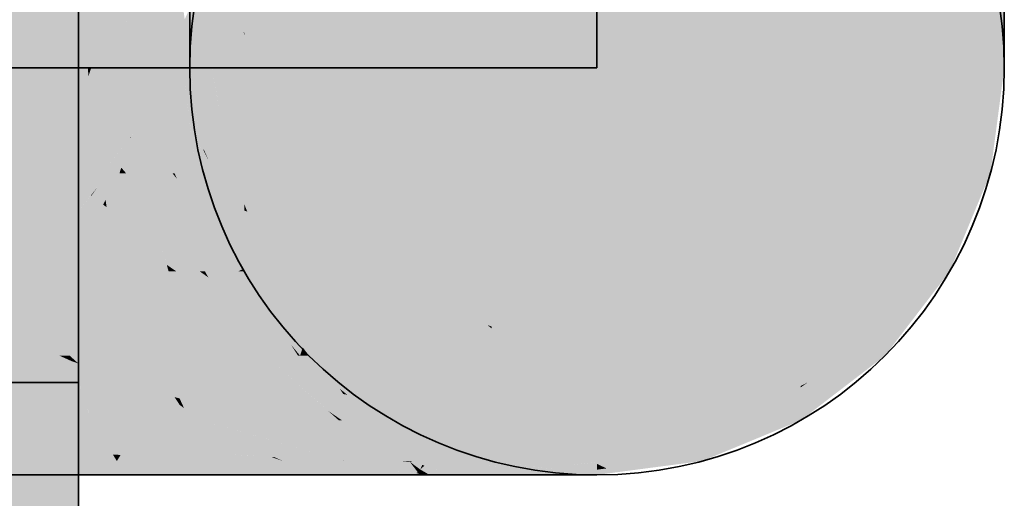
# Model space of a CAD drawing. Extents: x -459 to 541, y -543 to 550.
# Tile 210 of 256: x -278.14 to -276.01, y 472.12 to 473.15. Entities that reach past the tile are written whole.
import ezdxf

# ---------------------------------------------------------------- set-up
doc = ezdxf.new("R2010")
doc.units = 0
doc.layers.get('0').update_dxf_attribs({"lineweight": 35})
doc.layers.add('0-Shading', color=7, linetype='Continuous', lineweight=35)
doc.layers.add('H_Ruecklauf', color=5, linetype='Continuous', lineweight=35, true_color=0x0000ff)
doc.layers.add('H_Vorlauf', color=1, linetype='Continuous', lineweight=35, true_color=0xff0000)

# ---------------------------------------------------------------- blocks, each defined once
blk = doc.blocks.new('3D-Ansicht-A07ALAKT1N', base_point=(-428.9481, 427.085))
at = {"layer": '0-Shading', "color": 14, "true_color": 0xb00000}
for points in [[(-278.1258, 475.274), (-278.0378, 473.1495), (-278.1258, 478.4983), (-278.0378, 476.6096)], [(-278.1258, 472.6689), (-278.0378, 472.553), (-278.1258, 475.274), (-278.0378, 473.1495)], [(-278.1258, 472.6689), (-278.1258, 472.5309), (-278.0378, 472.553), (-278.0378, 472.503)], [(-278.0378, 472.503), (-278.1258, 472.5309), (-278.0378, 472.5), (-278.1258, 472.5295)], [(-278.1258, 472.5295), (-278.1258, 472.5037), (-278.0378, 472.5), (-278.0378, 472.367)], [(-278.0378, 472.367), (-278.1258, 472.5037), (-278.0598, 472.367)], [(-278.1258, 472.5037), (-278.1258, 472.367), (-278.0598, 472.367)], [(-278.1258, 472.0052), (-278.0598, 472.367), (-278.1258, 472.367)], [(-278.1258, 472.0052), (-278.0378, 472.0204), (-278.0598, 472.367), (-278.0378, 472.3188)], [(-278.0378, 472.3188), (-278.0378, 472.367), (-278.0598, 472.367)]]:
    blk.add_solid(points, dxfattribs=at)
at = {"layer": '0-Shading', "color": 12, "true_color": 0xcd0000}
for points in [[(-278.2656, 472.8328), (-278.1258, 472.6689), (-278.2656, 477.4735), (-278.1258, 475.274)], [(-278.2656, 472.8328), (-278.1258, 472.5309), (-278.1258, 472.6689)], [(-278.2656, 472.8328), (-278.2656, 472.7292), (-278.1258, 472.5309), (-278.1447, 472.5342)], [(-278.2656, 472.367), (-278.1258, 472.367), (-278.1447, 472.5342), (-278.1258, 472.5037)], [(-278.1447, 472.5342), (-278.1258, 472.5037), (-278.1258, 472.5309)]]:
    blk.add_solid(points, dxfattribs=at)
at = {"layer": '0-Shading', "color": 14, "true_color": 0x900000}
for points in [[(-278.0378, 473.1495), (-278.0281, 472.5337), (-278.0378, 476.6096), (-278.0311, 476.1969)], [(-278.0311, 476.1969), (-278.0281, 472.5337), (-278.0078, 474.7852), (-278.0078, 472.4931)], [(-278.0378, 472.553), (-278.0281, 472.5337), (-278.0378, 473.1495)], [(-278.0078, 472.473), (-278.0078, 472.4931), (-278.0378, 472.503), (-278.0378, 472.553)], [(-278.0378, 472.503), (-278.0378, 472.5), (-278.0078, 472.473), (-278.0078, 472.4695)], [(-278.0378, 472.5), (-278.0378, 472.367), (-278.0078, 472.4695), (-278.0078, 472.367)], [(-278.0078, 472.1849), (-278.0078, 472.367), (-278.0378, 472.3188), (-278.0378, 472.367)], [(-278.0378, 472.0204), (-278.0078, 472.0283), (-278.0378, 472.3188), (-278.0078, 472.1849)]]:
    blk.add_solid(points, dxfattribs=at)
at = {"layer": '0-Shading', "color": 174, "true_color": 0x0000a6}
for points in [[(-276.0378, 473.4435), (-276.0378, 473.5931), (-276.1258, 473.1225), (-276.1258, 473.487)], [(-277.65, 473.1225), (-277.65, 473.487), (-277.6515, 473.1252), (-277.7166, 473.5675)], [(-276.0378, 473.4435), (-276.1258, 473.1225), (-276.1094, 473.1504)], [(-276.0378, 473.2726), (-276.0378, 473.4435), (-276.1094, 473.1504)], [(-277.7379, 473.2726), (-277.6515, 473.1252), (-277.7379, 473.4055), (-277.6955, 473.4238)], [(-277.4337, 472.547), (-277.5101, 472.685), (-277.5101, 472.5808)], [(-277.5101, 472.685), (-277.4337, 472.547), (-277.4941, 472.6743), (-277.3934, 472.5291)], [(-276.2656, 472.491), (-276.2656, 472.685), (-276.4478, 472.359), (-276.4478, 472.5639)], [(-277.3279, 472.4346), (-277.3279, 472.5639), (-277.4941, 472.6743)], [(-277.7055, 472.5781), (-277.6151, 472.523), (-277.7247, 472.607), (-277.708, 472.607)], [(-277.6151, 472.523), (-277.5999, 472.5138), (-277.708, 472.607), (-277.669, 472.607)], [(-277.652, 472.5455), (-277.7055, 472.5781), (-277.5753, 472.4807), (-277.5339, 472.4248)], [(-277.5339, 472.4248), (-277.7055, 472.5781), (-277.6573, 472.5056)], [(-277.5101, 472.491), (-277.3279, 472.3559), (-277.5101, 472.5808), (-277.4337, 472.547)], [(-277.5999, 472.5138), (-277.652, 472.5455), (-277.5753, 472.4807)], [(-277.4337, 472.547), (-277.3279, 472.3559), (-277.3934, 472.5291), (-277.3279, 472.4346)], [(-277.5339, 472.4248), (-277.6573, 472.5056), (-277.5908, 472.4248), (-277.6407, 472.4807)], [(-276.2656, 472.491), (-276.4478, 472.359), (-276.4328, 472.367)], [(-277.6407, 472.4807), (-277.6036, 472.4248), (-277.5908, 472.4248)], [(-276.4478, 472.359), (-276.4478, 472.3559), (-276.4328, 472.367)], [(-277.7443, 472.2849), (-277.7679, 472.2849), (-277.4355, 472.197), (-277.5858, 472.2056)], [(-277.7287, 472.2525), (-277.5924, 472.206), (-277.7679, 472.2849), (-277.5858, 472.2056)], [(-277.7443, 472.2849), (-277.4355, 472.197), (-277.4377, 472.1983)], [(-277.4774, 472.2216), (-277.5856, 472.2849), (-277.6645, 472.2624), (-277.7443, 472.2849)], [(-277.4377, 472.1983), (-277.4774, 472.2216), (-277.6645, 472.2624)], [(-277.5924, 472.206), (-277.7287, 472.2525), (-277.6598, 472.2099), (-277.6914, 472.2216)], [(-277.6914, 472.2216), (-277.6785, 472.2109), (-277.6598, 472.2099)], [(-277.6785, 472.2109), (-277.6617, 472.197), (-277.5924, 472.206), (-277.5661, 472.197)], [(-277.5924, 472.206), (-277.5661, 472.197), (-277.5858, 472.2056)], [(-277.5858, 472.2056), (-277.5661, 472.197), (-277.4355, 472.197)]]:
    blk.add_solid(points, dxfattribs=at)
at = {"layer": '0-Shading', "color": 172, "true_color": 0x0000bd}
for points in [[(-277.5101, 472.9937), (-277.5101, 473.1064), (-277.65, 473.487), (-277.603, 473.4564)], [(-277.5101, 472.9937), (-277.65, 473.487), (-277.65, 473.1225)], [(-276.1258, 473.487), (-276.2656, 473.3959), (-276.1258, 473.1225), (-276.2656, 472.9937)], [(-277.5101, 473.1064), (-277.5101, 473.3959), (-277.603, 473.4564)], [(-277.4941, 472.6743), (-277.3279, 472.5639), (-277.5101, 472.7092), (-277.5101, 472.9937)], [(-277.3279, 472.5639), (-277.3279, 472.741), (-277.5101, 472.9937), (-277.4582, 472.9655)], [(-276.2656, 472.8975), (-276.2656, 472.9937), (-276.4478, 472.7675), (-276.4478, 472.8947)], [(-277.3279, 472.741), (-277.3279, 472.8947), (-277.4582, 472.9655)], [(-276.2656, 472.685), (-276.2656, 472.8975), (-276.4478, 472.5639), (-276.4478, 472.7675)], [(-277.5101, 472.685), (-277.4941, 472.6743), (-277.5101, 472.7092)], [(-277.7363, 472.5506), (-277.8134, 472.607), (-277.7255, 472.4885), (-277.7583, 472.5056)], [(-277.7363, 472.5506), (-277.7387, 472.5648), (-277.8134, 472.607), (-277.7967, 472.607)], [(-277.7387, 472.5648), (-277.7461, 472.607), (-277.7967, 472.607)], [(-277.7461, 472.607), (-277.7276, 472.5939), (-277.735, 472.607)], [(-277.6793, 472.5216), (-277.7461, 472.607), (-277.7387, 472.5648)], [(-277.6573, 472.5056), (-277.7055, 472.5781), (-277.6793, 472.5216), (-277.7461, 472.607)], [(-277.7276, 472.5939), (-277.7055, 472.5781), (-277.735, 472.607), (-277.7247, 472.607)], [(-277.7363, 472.5506), (-277.656, 472.4919), (-277.7387, 472.5648), (-277.6793, 472.5216)], [(-277.6036, 472.4248), (-277.656, 472.4919), (-277.7255, 472.4885), (-277.7363, 472.5506)], [(-277.6407, 472.4807), (-277.6573, 472.5056), (-277.656, 472.4919), (-277.6793, 472.5216)], [(-277.7583, 472.5056), (-277.7448, 472.4807), (-277.7255, 472.4885), (-277.7193, 472.4525)], [(-277.7193, 472.4525), (-277.6036, 472.4248), (-277.7255, 472.4885)], [(-277.656, 472.4919), (-277.6036, 472.4248), (-277.6407, 472.4807)], [(-277.7448, 472.4807), (-277.7145, 472.4248), (-277.7193, 472.4525)], [(-277.7193, 472.4525), (-277.7145, 472.4248), (-277.6942, 472.4248)], [(-277.6036, 472.4248), (-277.7193, 472.4525), (-277.6942, 472.4248)], [(-277.7898, 472.3325), (-277.8258, 472.4102), (-277.8004, 472.3349), (-277.859, 472.4248)], [(-277.8258, 472.4102), (-277.8326, 472.4248), (-277.859, 472.4248)], [(-277.696, 472.3533), (-277.8326, 472.4248), (-277.7418, 472.3734)], [(-277.7418, 472.3734), (-277.8326, 472.4248), (-277.8258, 472.4102)], [(-277.8326, 472.4248), (-277.723, 472.3674), (-277.7145, 472.4248), (-277.6317, 472.3349)], [(-277.7898, 472.3325), (-277.5856, 472.2849), (-277.8258, 472.4102), (-277.7418, 472.3734)], [(-277.6045, 472.3054), (-277.696, 472.3533), (-277.5856, 472.2849), (-277.7418, 472.3734)], [(-277.723, 472.3674), (-277.6045, 472.3054), (-277.6317, 472.3349)], [(-277.8004, 472.3349), (-277.7897, 472.3184), (-277.7898, 472.3325), (-277.7801, 472.3113)], [(-277.5856, 472.2849), (-277.7898, 472.3325), (-277.7443, 472.2849), (-277.7801, 472.3113)], [(-277.7897, 472.3184), (-277.7679, 472.2849), (-277.7801, 472.3113)], [(-277.7801, 472.3113), (-277.7679, 472.2849), (-277.7443, 472.2849)]]:
    blk.add_solid(points, dxfattribs=at)
at = {"layer": '0-Shading', "color": 176, "true_color": 0x000089}
for points in [[(-277.7679, 473.4337), (-277.7437, 473.1054), (-277.7379, 473.1432), (-277.7379, 473.0992)], [(-277.7679, 473.4337), (-277.7379, 473.1432), (-277.7557, 473.3685)], [(-277.7679, 473.2239), (-277.751, 473.1133), (-277.7679, 473.4337), (-277.7437, 473.1054)], [(-276.0078, 473.4337), (-276.0378, 473.2726), (-276.0078, 473.2239), (-276.0378, 473.0266)], [(-277.7379, 473.1432), (-277.7379, 473.2726), (-277.7557, 473.3685)], [(-277.751, 473.1133), (-277.7379, 473.0266), (-277.7437, 473.1054)], [(-277.7437, 473.1054), (-277.7379, 473.0266), (-277.7379, 473.0992)], [(-277.5634, 472.517), (-277.65, 472.667), (-277.65, 472.6234)], [(-277.65, 472.667), (-277.5101, 472.4625), (-277.583, 472.5827)], [(-277.65, 472.667), (-277.5634, 472.517), (-277.5101, 472.4625), (-277.5101, 472.4516)], [(-276.1258, 472.6515), (-276.1258, 472.667), (-276.2656, 472.4804), (-276.2656, 472.491)], [(-276.1258, 472.607), (-276.1258, 472.6515), (-276.2656, 472.4248), (-276.2656, 472.4804)], [(-277.65, 472.607), (-277.5101, 472.4248), (-277.65, 472.6234), (-277.5634, 472.517)], [(-277.583, 472.5827), (-277.5101, 472.4625), (-277.5499, 472.541), (-277.5101, 472.4705)], [(-277.5101, 472.4705), (-277.5101, 472.491), (-277.5499, 472.541)], [(-277.5634, 472.517), (-277.5101, 472.4248), (-277.5101, 472.4516)], [(-277.5135, 472.4248), (-277.5339, 472.4248), (-277.4435, 472.353)], [(-277.5135, 472.4248), (-277.4345, 472.3538), (-277.5101, 472.4248), (-277.4456, 472.3753)], [(-277.4435, 472.353), (-277.4275, 472.3403), (-277.5135, 472.4248), (-277.4345, 472.3538)], [(-277.4345, 472.3538), (-277.3578, 472.2849), (-277.4456, 472.3753), (-277.3279, 472.2849)], [(-277.4275, 472.3403), (-277.3578, 472.2849), (-277.4345, 472.3538)], [(-277.3186, 472.1753), (-277.3107, 472.197), (-277.4355, 472.197)], [(-277.3186, 472.1753), (-277.2754, 472.1731), (-277.3107, 472.197), (-277.2922, 472.1952)], [(-277.2922, 472.1952), (-277.2936, 472.197), (-277.3107, 472.197)], [(-277.2854, 472.1945), (-277.2936, 472.197), (-277.2922, 472.1952)], [(-277.2655, 472.1885), (-277.2619, 472.197), (-277.2936, 472.197)], [(-277.2697, 472.1785), (-277.2922, 472.1952), (-277.2754, 472.1731)], [(-277.2697, 472.1785), (-277.2655, 472.1885), (-277.2922, 472.1952), (-277.2854, 472.1945)], [(-277.1808, 472.1801), (-277.2619, 472.197), (-277.206, 472.1704), (-277.2655, 472.1885)], [(-277.1723, 472.1834), (-277.2619, 472.197), (-277.1808, 472.1801)], [(-277.3186, 472.1753), (-277.2745, 472.167), (-277.2732, 472.1701)], [(-277.2754, 472.1731), (-277.3186, 472.1753), (-277.2779, 472.1707)], [(-277.2732, 472.1701), (-277.2754, 472.1731), (-277.2779, 472.1707)], [(-277.2754, 472.1731), (-277.2732, 472.1701), (-277.2697, 472.1785)], [(-277.2732, 472.1701), (-277.2745, 472.167), (-277.2507, 472.1676), (-277.2679, 472.167)], [(-277.2507, 472.1676), (-277.2697, 472.1785), (-277.2732, 472.1701)], [(-277.2607, 472.187), (-277.2655, 472.1885), (-277.2697, 472.1785)], [(-277.2507, 472.1676), (-277.2023, 472.1693), (-277.2697, 472.1785), (-277.2607, 472.187)], [(-277.2679, 472.167), (-277.0647, 472.167), (-277.1024, 472.1728)], [(-277.2023, 472.1693), (-277.1393, 472.1715), (-277.206, 472.1704), (-277.1808, 472.1801)], [(-277.1108, 472.174), (-277.1723, 472.1834), (-277.1393, 472.1715), (-277.1808, 472.1801)], [(-277.1393, 472.1715), (-277.1024, 472.1728), (-277.1108, 472.174)]]:
    blk.add_solid(points, dxfattribs=at)
at = {"layer": '0-Shading', "color": 172, "true_color": 0x0000d0}
for points in [[(-277.4582, 472.9655), (-277.3279, 472.8947), (-277.5101, 473.1064), (-277.5101, 473.3959)], [(-277.3279, 472.8947), (-277.3279, 473.2336), (-277.5101, 473.3959), (-277.3799, 473.3459)], [(-276.2656, 473.3959), (-276.4478, 473.326), (-276.2656, 472.9937), (-276.4478, 472.8947)], [(-277.5101, 472.9937), (-277.4582, 472.9655), (-277.5101, 473.1064)], [(-277.9289, 472.607), (-277.8326, 472.4248), (-277.7448, 472.4807), (-277.7145, 472.4248)], [(-277.8326, 472.4248), (-277.9289, 472.607), (-277.8804, 472.4807)], [(-277.9072, 472.607), (-277.9289, 472.607), (-277.7583, 472.5056), (-277.7448, 472.4807)], [(-277.8134, 472.607), (-277.9072, 472.607), (-277.7583, 472.5056)], [(-277.859, 472.4248), (-277.8326, 472.4248), (-277.8804, 472.4807)]]:
    blk.add_solid(points, dxfattribs=at)
at = {"layer": '0-Shading', "color": 172, "true_color": 0x0000dd}
for points in [[(-277.1156, 472.9225), (-277.1156, 473.282), (-277.3279, 473.2336), (-277.3279, 473.326)], [(-276.4478, 473.326), (-276.6601, 473.282), (-276.4478, 472.8947), (-276.6601, 472.8326)], [(-277.1156, 472.8326), (-277.1156, 472.9225), (-277.3279, 472.8947), (-277.3279, 473.2336)], [(-277.9572, 472.8193), (-277.9729, 472.8193), (-277.9668, 472.7899)], [(-277.9572, 472.8193), (-277.9668, 472.7899), (-277.9549, 472.7513), (-277.9594, 472.7545)], [(-277.9195, 472.8193), (-277.9572, 472.8193), (-277.9496, 472.7616)], [(-277.9572, 472.8193), (-277.9549, 472.7513), (-277.9496, 472.7616)], [(-277.9474, 472.7459), (-277.9195, 472.8193), (-277.9496, 472.7616)], [(-277.9474, 472.7459), (-277.8927, 472.8018), (-277.9195, 472.8193), (-277.9054, 472.8193)], [(-277.8927, 472.8018), (-277.8755, 472.8193), (-277.9054, 472.8193)], [(-277.8554, 472.7505), (-277.8755, 472.8193), (-277.8927, 472.8018)], [(-277.8293, 472.6615), (-277.8554, 472.7505), (-277.9474, 472.7459), (-277.8927, 472.8018)], [(-277.9594, 472.7545), (-277.9289, 472.607), (-277.9474, 472.7459)], [(-277.9549, 472.7513), (-277.9474, 472.7459), (-277.9496, 472.7616)], [(-277.9474, 472.7459), (-277.9289, 472.607), (-277.8293, 472.6615), (-277.8134, 472.607)], [(-278.0273, 472.4248), (-277.859, 472.4248), (-278.0634, 472.607), (-277.8804, 472.4807)], [(-277.8804, 472.4807), (-277.9289, 472.607), (-278.0634, 472.607)]]:
    blk.add_solid(points, dxfattribs=at)
at = {"layer": '0-Shading', "color": 172, "true_color": 0x0000e3}
for points in [[(-276.8878, 472.8114), (-276.8878, 473.267), (-277.1156, 472.9225), (-277.1156, 473.282)], [(-276.6601, 473.282), (-276.8878, 473.267), (-276.6601, 472.8326), (-276.8878, 472.8114)], [(-277.9729, 473.2748), (-277.9879, 473.047), (-277.9128, 473.1991)], [(-277.9128, 473.1991), (-277.9879, 473.047), (-277.8889, 473.1689), (-277.9808, 473.047)], [(-277.9808, 473.047), (-277.8967, 473.047), (-277.8849, 473.1742)], [(-277.9879, 473.047), (-277.9867, 473.029), (-277.9808, 473.047)], [(-277.9867, 473.029), (-277.9729, 472.8193), (-277.9808, 473.047), (-277.8967, 473.047)], [(-277.9729, 472.8193), (-277.9572, 472.8193), (-277.8967, 473.047), (-277.8842, 472.9123)], [(-277.1156, 472.9225), (-277.1156, 472.8326), (-277.0056, 472.8224)], [(-276.8878, 472.8114), (-277.1156, 472.9225), (-277.0056, 472.8224)], [(-277.9325, 472.8507), (-277.9158, 472.8313), (-277.8966, 472.8965), (-277.8961, 472.8952)], [(-277.8755, 472.8193), (-277.8842, 472.9123), (-277.9158, 472.8313), (-277.8952, 472.8982)], [(-277.8961, 472.8952), (-277.8952, 472.8982), (-277.8966, 472.8965)], [(-277.9195, 472.8193), (-277.9158, 472.8313), (-277.9572, 472.8193), (-277.9325, 472.8507)], [(-277.9158, 472.8313), (-277.9195, 472.8193), (-277.9054, 472.8193)], [(-277.8755, 472.8193), (-277.9158, 472.8313), (-277.9054, 472.8193)]]:
    blk.add_solid(points, dxfattribs=at)
at = {"layer": '0-Shading', "color": 5, "true_color": 0x0000fc}
for points in [[(-278.2079, 473.047), (-278.092, 473.1049), (-278.2079, 473.2748), (-278.0862, 473.2748)], [(-278.2079, 473.047), (-278.094, 473.047), (-278.092, 473.1049)], [(-278.2079, 472.8193), (-278.0881, 472.8751), (-278.2079, 473.047), (-278.094, 473.047)], [(-278.2079, 472.8193), (-278.0862, 472.8193), (-278.0881, 472.8751)]]:
    blk.add_solid(points, dxfattribs=at)
at = {"layer": '0-Shading', "color": 5, "true_color": 0x0000f4}
for points in [[(-278.092, 473.1049), (-278.0231, 473.2095), (-278.0862, 473.2748)], [(-278.0551, 473.1247), (-277.9801, 473.2748), (-278.0687, 473.1404)], [(-277.9801, 473.2748), (-278.0551, 473.1247), (-277.9729, 473.2748), (-277.9879, 473.047)], [(-278.092, 473.1049), (-278.094, 473.047), (-278.0687, 473.1404), (-278.0551, 473.1247)], [(-278.0551, 473.1247), (-278.094, 473.047), (-277.9879, 473.047)], [(-278.0881, 472.8751), (-278.0231, 472.9737), (-278.094, 473.047)], [(-278.0231, 472.9737), (-277.9867, 473.029), (-278.094, 473.047), (-277.9879, 473.047)], [(-277.9729, 472.8193), (-277.9867, 473.029), (-278.0668, 472.9074)], [(-278.0881, 472.8751), (-278.0862, 472.8193), (-278.0668, 472.9074), (-277.9729, 472.8193)], [(-278.2079, 472.607), (-278.069, 472.6588), (-278.2079, 472.8193), (-278.0862, 472.8193)], [(-278.069, 472.6588), (-278.2079, 472.607), (-278.0676, 472.6453), (-278.0858, 472.607)], [(-278.0858, 472.607), (-278.0634, 472.607), (-278.0676, 472.6453)]]:
    blk.add_solid(points, dxfattribs=at)
at = {"layer": '0-Shading', "color": 172, "true_color": 0x0000cc}
for points in [[(-277.8967, 473.047), (-277.8364, 473.2748), (-277.8849, 473.1742)], [(-277.8967, 473.047), (-277.8268, 473.047), (-277.8364, 473.2748), (-277.8008, 473.2748)], [(-277.8842, 472.9123), (-277.8531, 472.9854), (-277.8967, 473.047)], [(-277.8531, 472.9854), (-277.827, 473.047), (-277.8967, 473.047)], [(-277.8842, 472.9123), (-277.8841, 472.9111), (-277.827, 473.047), (-277.8615, 472.8849)], [(-277.827, 473.047), (-277.8615, 472.8849), (-277.8008, 472.8193), (-277.8052, 472.8193)], [(-277.827, 473.047), (-277.8008, 472.8193), (-277.8268, 473.047)], [(-277.8841, 472.9111), (-277.8755, 472.8193), (-277.8615, 472.8849)], [(-277.8615, 472.8849), (-277.8755, 472.8193), (-277.8052, 472.8193)], [(-276.8878, 472.4618), (-277.1156, 472.8326), (-277.1156, 472.4877)], [(-276.8878, 472.4618), (-276.8878, 472.7592), (-277.1156, 472.8326), (-277.0056, 472.8224)], [(-276.6601, 472.7203), (-276.6601, 472.8326), (-276.8878, 472.7592), (-276.8878, 472.8114)], [(-276.8878, 472.7592), (-276.8878, 472.8114), (-277.0056, 472.8224)], [(-276.6601, 472.4877), (-276.6601, 472.7203), (-276.8878, 472.4618), (-276.8878, 472.7592)], [(-278.2079, 472.4248), (-278.2079, 472.2849), (-278.1628, 472.4248), (-278.0597, 472.3025)], [(-278.0494, 472.4248), (-278.1628, 472.4248), (-278.011, 472.3764), (-278.151, 472.4108)], [(-278.0273, 472.4248), (-278.0494, 472.4248), (-278.0233, 472.4131)], [(-278.0494, 472.4248), (-278.011, 472.3764), (-278.0233, 472.4131)], [(-278.151, 472.4108), (-278.0449, 472.2849), (-278.011, 472.3764), (-277.9801, 472.2849)], [(-278.2079, 472.2849), (-278.0449, 472.2849), (-278.0597, 472.3025)]]:
    blk.add_solid(points, dxfattribs=at)
at = {"layer": '0-Shading', "color": 174, "true_color": 0x0000af}
for points in [[(-277.8008, 473.2748), (-277.8268, 473.0474), (-277.792, 473.2455), (-277.7786, 473.1522)], [(-277.8268, 473.047), (-277.7828, 473.047), (-277.8268, 473.0474), (-277.766, 473.1798)], [(-277.5101, 472.7092), (-277.5101, 472.9937), (-277.65, 473.1182), (-277.65, 473.1225)], [(-277.5101, 472.685), (-277.5101, 472.7092), (-277.65, 472.8428), (-277.65, 473.1182)], [(-276.1258, 473.1013), (-276.1258, 473.1225), (-276.2656, 472.8975), (-276.2656, 472.9937)], [(-276.1258, 472.8428), (-276.1258, 473.1013), (-276.2656, 472.685), (-276.2656, 472.8975)], [(-277.7556, 472.8326), (-277.7828, 473.047), (-277.8149, 472.9425), (-277.8268, 473.047)], [(-277.8008, 472.8193), (-277.7539, 472.8193), (-277.8149, 472.9425), (-277.7556, 472.8326)], [(-276.8878, 472.3731), (-276.8878, 472.4618), (-277.1156, 472.4837), (-277.1156, 472.4877)], [(-276.8878, 472.242), (-276.8878, 472.3731), (-277.1156, 472.271), (-277.1156, 472.4837)], [(-276.6601, 472.3305), (-276.6601, 472.4877), (-276.8878, 472.3731), (-276.8878, 472.4618)], [(-277.622, 472.3323), (-277.7145, 472.4248), (-277.6317, 472.3349)], [(-277.7145, 472.4248), (-277.4688, 472.3054), (-277.5592, 472.3533)], [(-277.4688, 472.3054), (-277.7145, 472.4248), (-277.4457, 472.2849), (-277.622, 472.3323)], [(-277.6942, 472.4248), (-277.7145, 472.4248), (-277.5592, 472.3533)], [(-277.6942, 472.4248), (-277.5592, 472.3533), (-277.6036, 472.4248), (-277.4836, 472.3184)], [(-276.6601, 472.271), (-276.6601, 472.3305), (-276.8878, 472.242), (-276.8878, 472.3731)], [(-277.5592, 472.3533), (-277.4688, 472.3054), (-277.4836, 472.3184)], [(-277.6045, 472.3054), (-277.5746, 472.2849), (-277.6317, 472.3349), (-277.622, 472.3323)], [(-277.622, 472.3323), (-277.5746, 472.2849), (-277.4457, 472.2849)], [(-277.5856, 472.2849), (-277.5746, 472.2849), (-277.6045, 472.3054)]]:
    blk.add_solid(points, dxfattribs=at)
at = {"layer": '0-Shading', "color": 174, "true_color": 0x000090}
for points in [[(-277.7828, 473.047), (-277.7439, 473.2748), (-277.766, 473.1798)], [(-277.7828, 473.047), (-277.7679, 473.047), (-277.7439, 473.2748), (-277.7379, 473.2748)], [(-277.7523, 472.9291), (-277.7828, 473.047), (-277.7459, 472.8802), (-277.7657, 472.9126)], [(-277.7523, 472.9291), (-277.7679, 473.047), (-277.7828, 473.047)], [(-277.7657, 472.9126), (-277.7556, 472.8326), (-277.7459, 472.8802), (-277.7414, 472.8461)], [(-277.7556, 472.8326), (-277.7539, 472.8193), (-277.7414, 472.8461), (-277.7379, 472.8193)], [(-277.1156, 472.271), (-277.1156, 472.2534), (-276.8878, 472.242), (-277.0041, 472.219)], [(-276.6601, 472.2243), (-276.6601, 472.271), (-276.8878, 472.1943), (-276.8878, 472.242)], [(-277.1156, 472.2534), (-277.1156, 472.197), (-277.0041, 472.219)], [(-276.8878, 472.242), (-277.0041, 472.219), (-276.8878, 472.1943), (-276.9151, 472.1916)], [(-277.0041, 472.219), (-277.1156, 472.197), (-276.9151, 472.1916), (-276.9751, 472.1855)], [(-276.8878, 472.1943), (-276.6601, 472.2068), (-276.6601, 472.2243)], [(-278.2079, 472.167), (-277.9839, 472.167), (-278.2079, 472.197), (-277.9839, 472.197)], [(-277.9839, 472.167), (-277.8662, 472.167), (-277.9839, 472.197), (-277.9252, 472.197)], [(-276.9751, 472.1855), (-277.1156, 472.197), (-277.0051, 472.1825)], [(-276.9751, 472.1855), (-276.8878, 472.1783), (-276.8878, 472.1943)], [(-276.8878, 472.1943), (-276.8878, 472.1908), (-276.6601, 472.2068), (-276.8673, 472.1809)], [(-276.8878, 472.1908), (-276.8878, 472.1783), (-276.8673, 472.1809)], [(-276.8491, 472.1721), (-276.6601, 472.197), (-276.8673, 472.1809), (-276.6601, 472.2068)], [(-276.9495, 472.1751), (-276.8878, 472.1783), (-277.0051, 472.1825), (-276.9751, 472.1855)], [(-276.8878, 472.167), (-276.8878, 472.1783), (-276.9495, 472.1751)], [(-276.8878, 472.167), (-276.8491, 472.1721), (-276.8878, 472.1783), (-276.8673, 472.1809)]]:
    blk.add_solid(points, dxfattribs=at)
at = {"layer": '0-Shading', "color": 174, "true_color": 0x00009d}
for points in [[(-277.65, 472.8428), (-277.65, 473.1182), (-277.7379, 473.2726), (-277.6515, 473.1252)], [(-277.7028, 472.9534), (-277.65, 472.8428), (-277.7379, 473.1432), (-277.7379, 473.2726)], [(-276.0378, 473.0266), (-276.0378, 473.2726), (-276.1258, 473.1013), (-276.1094, 473.1504)], [(-276.1094, 473.1504), (-276.1258, 473.1225), (-276.1258, 473.1013)], [(-277.7379, 473.1432), (-277.7379, 473.0992), (-277.7308, 473.105)], [(-277.7308, 473.105), (-277.7379, 473.0992), (-277.7131, 472.9749), (-277.7379, 473.0266)], [(-277.7308, 473.105), (-277.7131, 472.9749), (-277.7083, 472.9827)], [(-277.65, 473.1182), (-277.65, 473.1225), (-277.6515, 473.1252)], [(-276.0378, 473.0266), (-276.1258, 473.1013), (-276.1258, 472.8428)], [(-277.7131, 472.9749), (-277.7028, 472.9534), (-277.7083, 472.9827)], [(-277.65, 472.7526), (-277.5101, 472.685), (-277.65, 472.8428)], [(-276.1258, 472.8428), (-276.2656, 472.685), (-276.1258, 472.667), (-276.2656, 472.491)], [(-277.6435, 472.7362), (-277.65, 472.7526), (-277.65, 472.7385)], [(-277.583, 472.5827), (-277.5499, 472.541), (-277.65, 472.7526), (-277.5414, 472.5495)], [(-277.65, 472.7526), (-277.5414, 472.5495), (-277.5101, 472.685), (-277.5101, 472.5808)], [(-277.583, 472.5827), (-277.6435, 472.7362), (-277.65, 472.667), (-277.65, 472.7385)], [(-277.5414, 472.5495), (-277.5101, 472.491), (-277.5101, 472.5808)], [(-277.5499, 472.541), (-277.5101, 472.491), (-277.5414, 472.5495)], [(-277.5908, 472.4248), (-277.6036, 472.4248), (-277.451, 472.2932), (-277.4688, 472.3054)], [(-277.5908, 472.4248), (-277.451, 472.2932), (-277.5014, 472.3733)], [(-277.5339, 472.4248), (-277.5908, 472.4248), (-277.5014, 472.3733)], [(-277.4435, 472.353), (-277.5339, 472.4248), (-277.4292, 472.3316), (-277.4612, 472.3501)], [(-277.4612, 472.3501), (-277.5339, 472.4248), (-277.5014, 472.3733)], [(-277.3978, 472.2849), (-277.4612, 472.3501), (-277.451, 472.2932), (-277.5014, 472.3733)], [(-277.4612, 472.3501), (-277.3978, 472.2849), (-277.4292, 472.3316)], [(-277.4435, 472.353), (-277.436, 472.3417), (-277.4275, 472.3403)], [(-277.436, 472.3417), (-277.3978, 472.2849), (-277.4275, 472.3403), (-277.3578, 472.2849)], [(-277.4688, 472.3054), (-277.4457, 472.2849), (-277.451, 472.2932)], [(-277.5746, 472.2849), (-277.5856, 472.2849), (-277.4356, 472.1975), (-277.4377, 472.1983)], [(-277.5746, 472.2849), (-277.4356, 472.1975), (-277.4406, 472.2403)], [(-277.5746, 472.2849), (-277.5492, 472.2765), (-277.4457, 472.2849), (-277.4419, 472.2515)], [(-277.5492, 472.2765), (-277.4406, 472.2403), (-277.4419, 472.2515)], [(-277.451, 472.2932), (-277.4457, 472.2849), (-277.4388, 472.2849)], [(-277.3978, 472.2849), (-277.451, 472.2932), (-277.4388, 472.2849)], [(-277.3239, 472.2266), (-277.4457, 472.2849), (-277.3204, 472.2232), (-277.3514, 472.2304)], [(-277.3514, 472.2304), (-277.4457, 472.2849), (-277.4419, 472.2515)], [(-277.2936, 472.197), (-277.3514, 472.2304), (-277.4406, 472.2403), (-277.4419, 472.2515)], [(-277.3107, 472.197), (-277.4406, 472.2403), (-277.4342, 472.197), (-277.4356, 472.1975)], [(-277.2936, 472.197), (-277.4406, 472.2403), (-277.3107, 472.197)], [(-277.3514, 472.2304), (-277.2936, 472.197), (-277.3204, 472.2232)], [(-277.3239, 472.2266), (-277.2961, 472.1994), (-277.2619, 472.197)], [(-277.4377, 472.1983), (-277.4355, 472.197), (-277.4356, 472.1975)], [(-277.4356, 472.1975), (-277.4355, 472.197), (-277.4342, 472.197)], [(-277.2961, 472.1994), (-277.2936, 472.197), (-277.2619, 472.197)]]:
    blk.add_solid(points, dxfattribs=at)
at = {"layer": '0-Shading', "color": 176, "true_color": 0x000085}
for points in [[(-277.751, 473.1133), (-277.7679, 473.2239), (-277.7679, 473.1498)], [(-276.0078, 473.2239), (-276.0378, 473.0266), (-276.0078, 473.092), (-276.0378, 472.872)], [(-277.7679, 473.1498), (-277.7542, 473.0228), (-277.7379, 473.0266), (-277.7379, 472.9652)], [(-277.7679, 473.1498), (-277.7379, 473.0266), (-277.751, 473.1133)], [(-277.7679, 473.092), (-277.7624, 473.052), (-277.7679, 473.1498), (-277.7542, 473.0228)], [(-277.761, 473.047), (-277.7624, 473.052), (-277.7566, 473.0092)], [(-277.7542, 473.0228), (-277.761, 473.047), (-277.7379, 472.872), (-277.7566, 473.0092)], [(-277.7542, 473.0228), (-277.7379, 472.872), (-277.7379, 472.9652)], [(-277.7379, 472.8682), (-277.7351, 472.8627), (-277.7379, 472.872), (-277.731, 472.856)], [(-276.0378, 472.8584), (-276.0378, 472.872), (-276.1258, 472.6515), (-276.1258, 472.667)], [(-277.7162, 472.8038), (-277.7379, 472.8682), (-277.7379, 472.8514)], [(-277.7379, 472.8682), (-277.65, 472.667), (-277.7262, 472.8447)], [(-277.65, 472.6584), (-277.65, 472.667), (-277.7162, 472.8038), (-277.7379, 472.8682)], [(-277.7379, 472.8413), (-277.6974, 472.7479), (-277.7379, 472.8514), (-277.7162, 472.8038)], [(-277.7351, 472.8627), (-277.7262, 472.8447), (-277.731, 472.856)], [(-276.0378, 472.8193), (-276.0378, 472.8584), (-276.1258, 472.607), (-276.1258, 472.6515)], [(-277.7379, 472.8313), (-277.677, 472.6873), (-277.7379, 472.8413), (-277.6974, 472.7479)], [(-277.7379, 472.8193), (-277.65, 472.607), (-277.7379, 472.8313), (-277.677, 472.6873)], [(-277.65, 472.6385), (-277.65, 472.6584), (-277.6974, 472.7479), (-277.7162, 472.8038)], [(-277.6974, 472.7479), (-277.677, 472.6873), (-277.65, 472.6385), (-277.65, 472.6234)], [(-277.677, 472.6873), (-277.65, 472.607), (-277.65, 472.6234)], [(-277.1883, 472.2122), (-277.2405, 472.2443), (-277.3578, 472.2849)], [(-277.2405, 472.2443), (-277.2628, 472.258), (-277.3578, 472.2849), (-277.3279, 472.2849)], [(-277.1528, 472.197), (-277.1156, 472.197), (-277.1883, 472.2122), (-277.2628, 472.258)], [(-277.2619, 472.197), (-277.1723, 472.1834), (-277.2027, 472.197), (-277.1156, 472.1868)], [(-277.0444, 472.1785), (-277.026, 472.1797), (-277.2027, 472.197), (-277.1528, 472.197)], [(-277.1723, 472.1834), (-277.1108, 472.174), (-277.1156, 472.1868), (-277.0444, 472.1785)], [(-277.1108, 472.174), (-277.1024, 472.1728), (-277.0444, 472.1785), (-276.9955, 472.1728)], [(-277.1024, 472.1728), (-277.0647, 472.167), (-276.9955, 472.1728), (-276.9465, 472.167)], [(-276.9955, 472.1728), (-276.9749, 472.1728), (-277.0444, 472.1785), (-277.026, 472.1797)], [(-276.9465, 472.167), (-276.9328, 472.167), (-276.9955, 472.1728), (-276.9749, 472.1728)]]:
    blk.add_solid(points, dxfattribs=at)
at = {"layer": '0-Shading', "color": 176, "true_color": 0x000081}
for points in [[(-277.7624, 473.052), (-277.7679, 473.092), (-277.7679, 473.0838)], [(-277.7679, 473.0771), (-277.7624, 473.052), (-277.7679, 473.0838)], [(-276.0078, 473.0871), (-276.0078, 473.092), (-276.0378, 472.8584), (-276.0378, 472.872)], [(-276.0078, 473.047), (-276.0078, 473.0871), (-276.0378, 472.8193), (-276.0378, 472.8584)], [(-277.756, 472.9796), (-277.7679, 473.0771), (-277.7679, 473.0704)], [(-277.7379, 472.8413), (-277.7379, 472.8514), (-277.7679, 473.0771), (-277.7635, 473.047)], [(-277.7379, 472.8413), (-277.7679, 473.0771), (-277.756, 472.9796)], [(-277.7624, 473.052), (-277.7679, 473.0771), (-277.7566, 473.0092), (-277.7395, 472.8795)], [(-277.7379, 472.8313), (-277.756, 472.9796), (-277.7679, 473.061), (-277.7679, 473.0704)], [(-277.7679, 473.061), (-277.7679, 473.047), (-277.7514, 472.9224)], [(-277.7379, 472.8193), (-277.7679, 473.061), (-277.7514, 472.9224)], [(-277.7379, 472.8313), (-277.7679, 473.061), (-277.7677, 473.0599)], [(-277.7677, 473.0599), (-277.7379, 472.8193), (-277.7379, 472.8313)], [(-277.7379, 472.8514), (-277.7379, 472.8682), (-277.7635, 473.047)], [(-277.7395, 472.8795), (-277.7379, 472.8682), (-277.7566, 473.0092), (-277.7379, 472.872)], [(-277.756, 472.9796), (-277.7379, 472.8313), (-277.7379, 472.8413)], [(-277.0009, 472.1797), (-277.1528, 472.197), (-277.026, 472.1797)], [(-276.9919, 472.1797), (-277.0197, 472.1836), (-277.0009, 472.1797), (-277.1528, 472.197)], [(-277.0197, 472.1836), (-277.1156, 472.197), (-277.1528, 472.197)], [(-277.0359, 472.1865), (-277.1156, 472.197), (-277.0121, 472.1828), (-277.0197, 472.1836)], [(-276.9919, 472.1797), (-276.9843, 472.1797), (-277.0359, 472.1865)], [(-276.9749, 472.1728), (-276.8893, 472.167), (-277.026, 472.1797), (-277.0009, 472.1797)], [(-277.0197, 472.1836), (-276.9919, 472.1797), (-277.0121, 472.1828)], [(-277.0009, 472.1797), (-276.8893, 472.167), (-276.9843, 472.1797), (-276.8878, 472.167)], [(-276.9328, 472.167), (-276.8893, 472.167), (-276.9749, 472.1728)]]:
    blk.add_solid(points, dxfattribs=at)
at = {"layer": '0-Shading', "color": 174, "true_color": 0x000092}
for points in [[(-277.7379, 473.0266), (-277.7379, 472.9652), (-277.7242, 472.9706)], [(-277.7131, 472.9749), (-277.7379, 473.0266), (-277.7204, 472.972)], [(-277.7204, 472.972), (-277.7379, 473.0266), (-277.7242, 472.9706)], [(-276.0378, 473.0266), (-276.1258, 472.8428), (-276.0378, 472.872), (-276.1258, 472.667)], [(-277.7242, 472.9706), (-277.7379, 472.9652), (-277.7027, 472.8828), (-277.7092, 472.8766)], [(-277.7092, 472.8766), (-277.7379, 472.9652), (-277.731, 472.856), (-277.7379, 472.872)], [(-277.6943, 472.8908), (-277.7204, 472.972), (-277.7027, 472.8828), (-277.7242, 472.9706)], [(-277.6879, 472.8968), (-277.7028, 472.9534), (-277.7204, 472.972), (-277.7131, 472.9749)], [(-277.6879, 472.8968), (-277.7204, 472.972), (-277.6943, 472.8908)], [(-277.65, 472.7526), (-277.65, 472.8428), (-277.7028, 472.9534)], [(-277.65, 472.7526), (-277.6879, 472.8968), (-277.6943, 472.8908)], [(-277.6765, 472.7755), (-277.7092, 472.8766), (-277.7262, 472.8447), (-277.731, 472.856)], [(-277.7092, 472.8766), (-277.6765, 472.7755), (-277.7027, 472.8828)], [(-277.6765, 472.7755), (-277.65, 472.7526), (-277.7027, 472.8828), (-277.6943, 472.8908)], [(-277.7262, 472.8447), (-277.65, 472.667), (-277.6765, 472.7755)], [(-277.6765, 472.7755), (-277.65, 472.667), (-277.65, 472.7385)], [(-277.65, 472.7526), (-277.6765, 472.7755), (-277.65, 472.7385)], [(-277.3239, 472.2266), (-277.366, 472.2598), (-277.4457, 472.2849), (-277.4388, 472.2849)], [(-277.366, 472.2598), (-277.3978, 472.2849), (-277.4388, 472.2849)], [(-277.3978, 472.2849), (-277.1883, 472.2122), (-277.3578, 472.2849)], [(-277.3978, 472.2849), (-277.2619, 472.197), (-277.1883, 472.2122), (-277.2027, 472.197)], [(-277.2619, 472.197), (-277.3978, 472.2849), (-277.3239, 472.2266)], [(-277.2027, 472.197), (-277.1528, 472.197), (-277.1883, 472.2122)]]:
    blk.add_solid(points, dxfattribs=at)
at = {"layer": '0-Shading', "color": 172, "true_color": 0x0000c7}
for points in [[(-277.1156, 472.4877), (-277.1156, 472.8326), (-277.3279, 472.741), (-277.3279, 472.8947)], [(-276.4478, 472.7675), (-276.4478, 472.8947), (-276.6601, 472.7203), (-276.6601, 472.8326)], [(-277.7755, 472.6552), (-277.8755, 472.8193), (-277.8554, 472.7505)], [(-277.8755, 472.8193), (-277.7247, 472.607), (-277.7556, 472.6933)], [(-277.7247, 472.607), (-277.8755, 472.8193), (-277.7603, 472.6371), (-277.7755, 472.6552)], [(-277.8755, 472.8193), (-277.7556, 472.6933), (-277.8526, 472.8193), (-277.7605, 472.7067)], [(-277.7605, 472.7067), (-277.7973, 472.8094), (-277.8526, 472.8193), (-277.8052, 472.8193)], [(-277.7973, 472.8094), (-277.8008, 472.8193), (-277.8052, 472.8193)], [(-276.4478, 472.5639), (-276.4478, 472.7675), (-276.6601, 472.4877), (-276.6601, 472.7203)], [(-277.8293, 472.6615), (-277.7461, 472.607), (-277.8554, 472.7505), (-277.7755, 472.6552)], [(-277.3279, 472.741), (-277.3279, 472.5639), (-277.1247, 472.491)], [(-277.1156, 472.4877), (-277.3279, 472.741), (-277.1247, 472.491)], [(-277.8293, 472.6615), (-277.8175, 472.6212), (-277.7461, 472.607), (-277.7967, 472.607)], [(-277.7755, 472.6552), (-277.7461, 472.607), (-277.735, 472.607)], [(-277.7247, 472.607), (-277.7603, 472.6371), (-277.735, 472.607)], [(-277.8175, 472.6212), (-277.8134, 472.607), (-277.7967, 472.607)], [(-277.9212, 472.3773), (-278.0273, 472.4248), (-278.0085, 472.4079)], [(-278.0085, 472.4079), (-278.0273, 472.4248), (-278.0233, 472.4131)], [(-277.859, 472.4248), (-278.0273, 472.4248), (-277.8004, 472.3349), (-277.9212, 472.3773)], [(-278.0233, 472.4131), (-277.9048, 472.3148), (-278.0085, 472.4079)], [(-278.0233, 472.4131), (-278.011, 472.3764), (-277.9048, 472.3148), (-277.9232, 472.3188)], [(-277.8355, 472.2997), (-278.0085, 472.4079), (-277.9048, 472.3148)], [(-277.8355, 472.2997), (-277.7897, 472.3184), (-278.0085, 472.4079), (-277.9212, 472.3773)], [(-278.011, 472.3764), (-277.9969, 472.3349), (-277.9232, 472.3188)], [(-277.9212, 472.3773), (-277.7897, 472.3184), (-277.8004, 472.3349)], [(-277.9969, 472.3349), (-277.9801, 472.2849), (-277.9232, 472.3188), (-277.8716, 472.2849)], [(-277.9232, 472.3188), (-277.8716, 472.2849), (-277.9048, 472.3148)], [(-277.7679, 472.2849), (-277.7897, 472.3184), (-277.8355, 472.2997)], [(-277.8716, 472.2849), (-277.8355, 472.2997), (-277.9048, 472.3148)], [(-277.7679, 472.2849), (-277.8355, 472.2997), (-277.8716, 472.2849)]]:
    blk.add_solid(points, dxfattribs=at)
at = {"layer": '0-Shading', "color": 5, "true_color": 0x0000ec}
for points in [[(-278.069, 472.6588), (-278.0027, 472.7439), (-278.0862, 472.8193)], [(-278.0027, 472.7439), (-277.9668, 472.7899), (-278.0862, 472.8193), (-277.9729, 472.8193)], [(-277.9804, 472.7704), (-277.9668, 472.7899), (-277.9814, 472.7711)], [(-277.9668, 472.7899), (-277.9804, 472.7704), (-277.9594, 472.7545)], [(-278.0461, 472.6882), (-278.0676, 472.6453), (-277.9814, 472.7711), (-277.9804, 472.7704)], [(-277.9804, 472.7704), (-278.0676, 472.6453), (-277.9289, 472.607), (-278.0634, 472.607)], [(-277.9804, 472.7704), (-277.9289, 472.607), (-277.9594, 472.7545)], [(-278.069, 472.6588), (-278.0676, 472.6453), (-278.0461, 472.6882)]]:
    blk.add_solid(points, dxfattribs=at)
at = {"layer": '0-Shading', "color": 174, "true_color": 0x0000ac}
for points in [[(-277.7958, 472.8077), (-277.8008, 472.8193), (-277.7973, 472.8094)], [(-277.8008, 472.8193), (-277.7958, 472.8077), (-277.7614, 472.7682)], [(-277.7539, 472.8193), (-277.8008, 472.8193), (-277.7097, 472.709), (-277.7614, 472.7682)], [(-277.7973, 472.8094), (-277.7605, 472.7067), (-277.7958, 472.8077), (-277.7436, 472.6884)], [(-277.669, 472.607), (-277.7614, 472.7682), (-277.7436, 472.6884), (-277.7958, 472.8077)], [(-277.7614, 472.7682), (-277.669, 472.607), (-277.7035, 472.6933)], [(-277.7097, 472.709), (-277.7614, 472.7682), (-277.7035, 472.6933)], [(-277.7605, 472.7067), (-277.7556, 472.6933), (-277.7436, 472.6884), (-277.708, 472.607)], [(-277.7247, 472.607), (-277.708, 472.607), (-277.7556, 472.6933)], [(-277.669, 472.607), (-277.7436, 472.6884), (-277.708, 472.607)], [(-277.205, 472.3067), (-277.1156, 472.271), (-277.3279, 472.4346), (-277.3279, 472.5639)], [(-277.1156, 472.271), (-277.1156, 472.4837), (-277.3279, 472.5639), (-277.1247, 472.491)], [(-276.4478, 472.359), (-276.4478, 472.5639), (-276.6601, 472.3305), (-276.6601, 472.4877)], [(-277.1156, 472.4837), (-277.1156, 472.4877), (-277.1247, 472.491)], [(-277.3279, 472.3559), (-277.205, 472.3067), (-277.3279, 472.4346)], [(-276.4478, 472.3559), (-276.4478, 472.359), (-276.6601, 472.271), (-276.6601, 472.3305)], [(-277.9801, 472.2849), (-277.9492, 472.2355), (-277.8844, 472.2639), (-277.9042, 472.2314)], [(-277.8716, 472.2849), (-277.9801, 472.2849), (-277.8844, 472.2639)], [(-277.7287, 472.2525), (-277.8716, 472.2849), (-277.6914, 472.2216), (-277.8844, 472.2639)], [(-277.7287, 472.2525), (-277.7679, 472.2849), (-277.8716, 472.2849)], [(-277.8844, 472.2639), (-277.9042, 472.2314), (-277.6914, 472.2216), (-277.6785, 472.2109)], [(-277.9042, 472.2314), (-277.9492, 472.2355), (-277.9172, 472.2101), (-277.9339, 472.2109)], [(-277.6785, 472.2109), (-277.9042, 472.2314), (-277.6617, 472.197), (-277.9172, 472.2101)], [(-277.9339, 472.2109), (-277.9252, 472.197), (-277.9172, 472.2101)], [(-277.9172, 472.2101), (-277.9252, 472.197), (-277.6617, 472.197)]]:
    blk.add_solid(points, dxfattribs=at)
at = {"layer": '0-Shading', "color": 174, "true_color": 0x00008e}
for points in [[(-277.7539, 472.8193), (-277.7097, 472.709), (-277.7139, 472.7454), (-277.7005, 472.7042)], [(-277.7379, 472.8193), (-277.7539, 472.8193), (-277.7139, 472.7454)], [(-277.6874, 472.6974), (-277.7379, 472.8193), (-277.6881, 472.6978), (-277.7139, 472.7454)], [(-277.7139, 472.7454), (-277.7005, 472.7042), (-277.6881, 472.6978)], [(-277.7005, 472.7042), (-277.7097, 472.709), (-277.682, 472.6472), (-277.7035, 472.6933)], [(-277.6521, 472.6122), (-277.7005, 472.7042), (-277.6633, 472.607), (-277.682, 472.6472)], [(-277.7005, 472.7042), (-277.6521, 472.6122), (-277.6874, 472.6974)], [(-277.7035, 472.6933), (-277.669, 472.607), (-277.682, 472.6472)], [(-277.682, 472.6472), (-277.669, 472.607), (-277.6633, 472.607)], [(-277.6521, 472.6122), (-277.6633, 472.607), (-277.6512, 472.607)], [(-277.6512, 472.607), (-277.65, 472.607), (-277.6521, 472.6122)], [(-277.1156, 472.197), (-277.3279, 472.3559), (-277.3279, 472.2849)], [(-277.1156, 472.197), (-277.1156, 472.2534), (-277.3279, 472.3559), (-277.205, 472.3067)], [(-276.5743, 472.2384), (-276.4478, 472.2849), (-276.6601, 472.271), (-276.4478, 472.3559)], [(-277.1156, 472.2534), (-277.1156, 472.271), (-277.205, 472.3067)], [(-276.5509, 472.2422), (-276.4478, 472.2849), (-276.5743, 472.2384)], [(-276.5743, 472.2384), (-276.6601, 472.271), (-276.6601, 472.2243)], [(-276.6133, 472.2164), (-276.5509, 472.2422), (-276.6601, 472.2068), (-276.5743, 472.2384)], [(-276.6601, 472.2068), (-276.5743, 472.2384), (-276.6601, 472.2243)], [(-276.6601, 472.2068), (-276.6601, 472.197), (-276.6133, 472.2164)]]:
    blk.add_solid(points, dxfattribs=at)
at = {"layer": '0-Shading', "color": 172, "true_color": 0x0000e4}
for points in [[(-278.2079, 472.607), (-278.1688, 472.4488), (-278.0858, 472.607)], [(-278.1688, 472.4488), (-278.1628, 472.4248), (-278.0634, 472.607), (-278.0273, 472.4248)], [(-278.1688, 472.4488), (-278.0634, 472.607), (-278.0858, 472.607)]]:
    blk.add_solid(points, dxfattribs=at)
at = {"layer": '0-Shading', "color": 174, "true_color": 0x00008c}
for points in [[(-277.5942, 472.5195), (-277.669, 472.607), (-277.5999, 472.5138)], [(-277.5942, 472.5195), (-277.6185, 472.5569), (-277.669, 472.607), (-277.6633, 472.607)], [(-277.6185, 472.5569), (-277.6512, 472.607), (-277.6633, 472.607)], [(-277.6454, 472.5999), (-277.6512, 472.607), (-277.6167, 472.5548), (-277.6185, 472.5569)], [(-277.65, 472.607), (-277.6512, 472.607), (-277.6454, 472.5999)], [(-277.6274, 472.5776), (-277.65, 472.607), (-277.6454, 472.5999)], [(-277.5894, 472.5242), (-277.6454, 472.5999), (-277.6167, 472.5548)], [(-277.5894, 472.5242), (-277.5877, 472.5259), (-277.6454, 472.5999), (-277.6274, 472.5776)], [(-277.6185, 472.5569), (-277.5942, 472.5195), (-277.6167, 472.5548)], [(-277.5942, 472.5195), (-277.5894, 472.5242), (-277.6167, 472.5548)], [(-277.5942, 472.5195), (-277.5999, 472.5138), (-277.5491, 472.4486), (-277.5753, 472.4807)], [(-277.5942, 472.5195), (-277.5235, 472.4422), (-277.5877, 472.5259)], [(-277.5235, 472.4422), (-277.5942, 472.5195), (-277.5295, 472.4248), (-277.5491, 472.4486)], [(-277.3279, 472.323), (-277.3279, 472.3559), (-277.5101, 472.4705), (-277.5101, 472.491)], [(-276.2656, 472.4804), (-276.2656, 472.491), (-276.4328, 472.367)], [(-277.5753, 472.4807), (-277.5339, 472.4248), (-277.5491, 472.4486)], [(-277.5101, 472.4625), (-277.3279, 472.2849), (-277.5101, 472.4705), (-277.3279, 472.323)], [(-276.2656, 472.4248), (-276.2656, 472.4804), (-276.4478, 472.3559), (-276.4328, 472.367)], [(-277.5491, 472.4486), (-277.5339, 472.4248), (-277.5295, 472.4248)], [(-277.5101, 472.4625), (-277.5101, 472.4248), (-277.3983, 472.339)], [(-277.3279, 472.2849), (-277.5101, 472.4625), (-277.3983, 472.339)], [(-277.5235, 472.4422), (-277.5295, 472.4248), (-277.5135, 472.4248)], [(-277.5135, 472.4248), (-277.5101, 472.4248), (-277.5235, 472.4422)], [(-276.2656, 472.4248), (-276.4478, 472.3559), (-276.4478, 472.2849)], [(-277.6617, 472.197), (-277.6011, 472.1811), (-277.5661, 472.197), (-277.5538, 472.1768)], [(-277.5661, 472.197), (-277.2745, 472.167), (-277.3186, 472.1753)], [(-277.5661, 472.197), (-277.5538, 472.1768), (-277.2745, 472.167), (-277.4449, 472.167)], [(-277.3186, 472.1753), (-277.4355, 472.197), (-277.5661, 472.197)], [(-277.6011, 472.1811), (-277.5479, 472.167), (-277.5538, 472.1768)], [(-277.5538, 472.1768), (-277.5479, 472.167), (-277.4449, 472.167)]]:
    blk.add_solid(points, dxfattribs=at)
at = {"layer": '0-Shading', "color": 12, "true_color": 0xcc0000}
blk.add_solid([(-278.2647, 471.9839), (-278.1258, 472.0052), (-278.2656, 472.367), (-278.1258, 472.367)], dxfattribs=at)
at = {"layer": '0-Shading', "color": 174, "true_color": 0x0000b0}
for points in [[(-278.2079, 472.2849), (-278.2079, 472.197), (-278.0449, 472.2849), (-277.9878, 472.2026)], [(-278.0449, 472.2849), (-278.0161, 472.2434), (-277.9801, 472.2849), (-277.9492, 472.2355)], [(-278.0161, 472.2434), (-277.9839, 472.197), (-277.9492, 472.2355), (-277.9252, 472.197)], [(-278.2079, 472.197), (-277.9839, 472.197), (-277.9878, 472.2026)]]:
    blk.add_solid(points, dxfattribs=at)
at = {"layer": '0-Shading', "color": 174, "true_color": 0x00008f}
for points in [[(-277.8662, 472.167), (-277.5479, 472.167), (-277.9252, 472.197), (-277.6011, 472.1811)], [(-277.6011, 472.1811), (-277.6617, 472.197), (-277.9252, 472.197)]]:
    blk.add_solid(points, dxfattribs=at)
blk = doc.blocks.new('Rohr - 1703-A07ALC5C1N', base_point=(-396.3397, 473.047))
at = {"color": 0, "linetype": 'ByBlock', "lineweight": -2, "ltscale": 0.35}
for p, q in [((-276.8879, 473.047), (-276.8879, 486.047)), ((-396.3397, 473.047), (-276.8879, 473.047))]:
    blk.add_line(p, q, dxfattribs=at)
blk = doc.blocks.new('Geometrie-A07ALC6G1N', base_point=(-418.3453, 472.167))
at = {"layer": 'H_Ruecklauf', "lineweight": -2}
for p, q in [((-277.7679, 473.2239), (-277.7679, 473.092)), ((-276.0079, 473.2239), (-276.0079, 473.092)), ((-277.7679, 473.092), (-277.7679, 473.047)), ((-276.0079, 473.092), (-276.0079, 473.047)), ((-277.8662, 472.167), (-278.2079, 472.167)), ((-277.5479, 472.167), (-277.8662, 472.167)), ((-277.2745, 472.167), (-277.5479, 472.167)), ((-277.0647, 472.167), (-277.2745, 472.167)), ((-276.9328, 472.167), (-277.0647, 472.167)), ((-276.8879, 472.167), (-276.9328, 472.167))]:
    blk.add_line(p, q, dxfattribs=at)
blk.add_circle((-276.8879, 473.047), 0.88, dxfattribs=at)
blk.add_circle((-276.8879, 473.047), 0.88, dxfattribs=at)
blk = doc.blocks.new('Geometrie-A07ALC6I1N', base_point=(-418.3453, 470.167))
at = {"layer": 'H_Vorlauf', "lineweight": -2}
for q in [(-278.0079, 484.727), (-279.7679, 472.367), (-278.5233, 472.367), (-278.0079, 472.0254)]:
    blk.add_line((-278.0079, 472.367), q, dxfattribs=at)

msp = doc.modelspace()

# ---------------------------------------------------------------- block references
msp.add_blockref('3D-Ansicht-A07ALAKT1N', (-428.9481, 427.085))
at = {"linetype": 'Continuous', "ltscale": 0.35}
for name, p in [('Geometrie-A07ALC6G1N', (-418.3453, 472.167)), ('Geometrie-A07ALC6I1N', (-418.3453, 470.167))]:
    msp.add_blockref(name, p, dxfattribs=at)
at = {"layer": 'H_Ruecklauf', "ltscale": 0.35}
msp.add_blockref('Rohr - 1703-A07ALC5C1N', (-396.3397, 473.047), dxfattribs=at)

doc.saveas('drawing.dxf')
